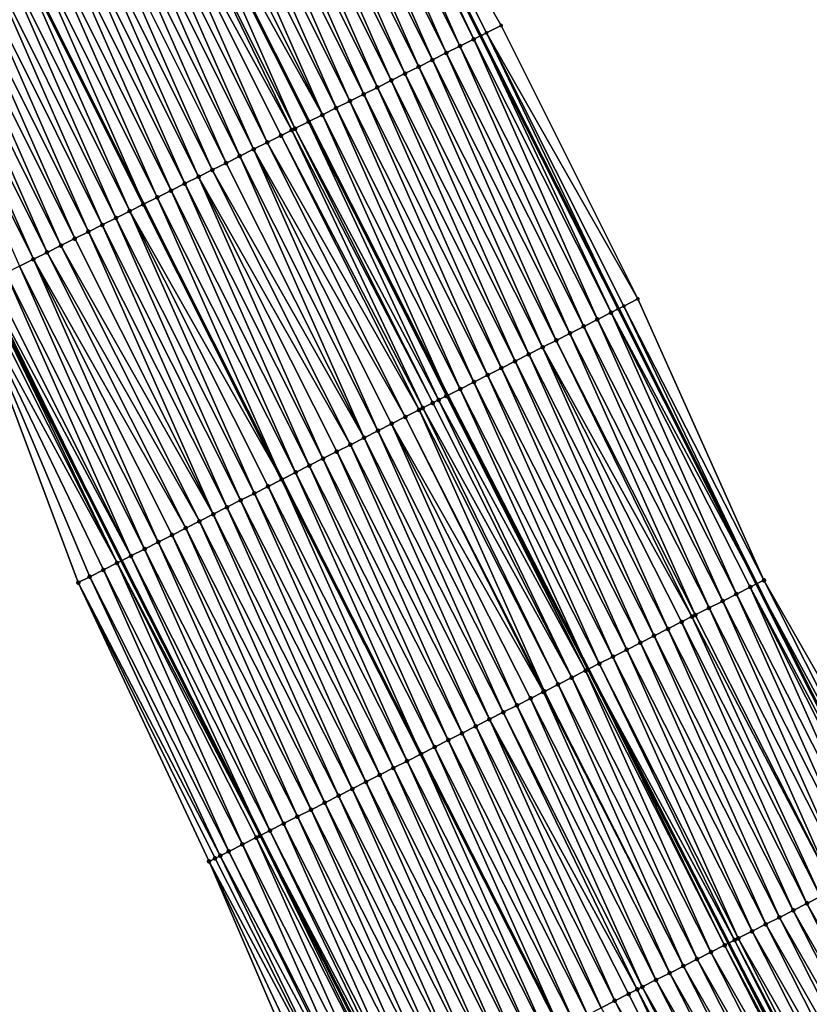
# Model space of a CAD drawing. Header units: feet. Extents: x 2010743 to 2022806, y 818705 to 837694.
# Tile 202 of 256: x 2012104 to 2012156, y 825662 to 825726. Entities that reach past the tile are written whole.
import ezdxf

# ---------------------------------------------------------------- set-up
doc = ezdxf.new("R2010")
doc.units = ezdxf.units.FT
doc.header["$MEASUREMENT"] = 0
for name, color, linetype, lineweight in [('EP_Travel Lane', 172, 'Continuous', 53), ('Road Shots', 141, 'Continuous', 100), ('STRIPING', 60, 'Continuous', 53)]:
    doc.layers.add(name, color=color, linetype=linetype, lineweight=lineweight)
doc.layers.add('I-77-MM17-21_NB-Surface-Border', color=7, linetype='Continuous')
doc.layers.add('I-77-MM17-21_NB-Surface-TIN', color=7, linetype='Continuous')

msp = doc.modelspace()

# ---------------------------------------------------------------- linework, layer by layer
at = {"layer": 'EP_Travel Lane'}
for points in [[(2012098.423, 825795.739, 322.685), (2012107.244, 825778.006, 322.934), (2012116.292, 825760.171, 323.171), (2012125.34, 825742.336, 323.418), (2012134.388, 825724.501, 323.672), (2012143.349, 825706.765, 323.886), (2012152.333, 825688.898, 324.102), (2012161.317, 825671.03, 324.312), (2012170.229, 825653.372, 324.484), (2012179.559, 825635.681, 324.602), (2012188.888, 825617.99, 324.735), (2012198.217, 825600.3, 324.868), (2012207.559, 825582.62, 324.95), (2012217.045, 825565.01, 324.969), (2012226.53, 825547.399, 325.002), (2012236.016, 825529.789, 325.043), (2012245.501, 825512.179, 325.066), (2012254.987, 825494.569, 325.048), (2012264.472, 825476.959, 325.034), (2012273.958, 825459.349, 325.006), (2012283.443, 825441.739, 324.982), (2012292.929, 825424.129, 324.94)], [(2012066.285, 825780.042, 323.996), (2012075.193, 825762.003, 324.193), (2012084.134, 825744.113, 324.357), (2012093.074, 825726.224, 324.541), (2012102.014, 825708.334, 324.683), (2012111.035, 825690.398, 324.866), (2012120.076, 825672.558, 324.993), (2012129.117, 825654.719, 325.099), (2012138.236, 825636.768, 325.226), (2012147.442, 825619.014, 325.321), (2012156.649, 825601.259, 325.367), (2012165.856, 825583.504, 325.429), (2012175.065, 825565.748, 325.494), (2012184.29, 825548.002, 325.563), (2012193.514, 825530.257, 325.608), (2012202.739, 825512.511, 325.627), (2012211.964, 825494.765, 325.644), (2012221.188, 825477.02, 325.642), (2012230.413, 825459.274, 325.644), (2012239.637, 825441.528, 325.619), (2012248.862, 825423.783, 325.6)]]:
    msp.add_polyline3d(points, dxfattribs=at)
at = {"layer": 'I-77-MM17-21_NB-Surface-Border', "color": 3, "linetype": 'Continuous', "lineweight": -3}
for points in [[(2012099.255, 825796.145, 322.634), (2012108.022, 825778.394, 322.886), (2012117.856, 825760.952, 323.074), (2012125.734, 825742.532, 323.387), (2012135.738, 825725.175, 323.587), (2012144.621, 825707.409, 323.833), (2012152.809, 825689.138, 324.083), (2012162.741, 825671.751, 324.25), (2012174.353, 825655.512, 324.278), (2012184.455, 825638.222, 324.369), (2012194.556, 825620.931, 324.428), (2012203.77, 825603.181, 324.556), (2012213.869, 825585.896, 324.582), (2012223.085, 825568.146, 324.634), (2012233.189, 825550.857, 324.629), (2012241.518, 825532.646, 324.724), (2012249.847, 825514.436, 324.823), (2012259.951, 825497.147, 324.812), (2012268.28, 825478.936, 324.864), (2012278.384, 825461.647, 324.814), (2012287.6, 825443.897, 324.804), (2012297.704, 825426.608, 324.725)], [(2012244.153, 825421.338, 325.467), (2012235.02, 825439.131, 325.501), (2012226.054, 825457.011, 325.528), (2012216.409, 825474.538, 325.541), (2012206.769, 825492.068, 325.544), (2012198.031, 825510.066, 325.549), (2012187.927, 825527.355, 325.511), (2012178.711, 825545.105, 325.5), (2012169.494, 825562.855, 325.458), (2012160.279, 825580.609, 325.418), (2012150.51, 825598.072, 325.408), (2012141.403, 825615.879, 325.378), (2012133.033, 825634.068, 325.294), (2012124.656, 825652.459, 325.188), (2012116.744, 825670.871, 325.082), (2012108.231, 825688.977, 324.949), (2012101.137, 825707.896, 324.725), (2012092.475, 825725.925, 324.566), (2012083.419, 825743.757, 324.389), (2012074.071, 825761.443, 324.254), (2012065.296, 825779.559, 324.054)]]:
    msp.add_polyline3d(points, dxfattribs=at)
at = {"layer": 'I-77-MM17-21_NB-Surface-TIN', "color": 128, "linetype": 'Continuous', "lineweight": -3}
for points in [[(2012125.446, 825742.389, 323.415), (2012125.34, 825742.336, 323.418), (2012134.388, 825724.501, 323.672)], [(2012134.409, 825724.511, 323.671), (2012125.734, 825742.532, 323.387), (2012125.446, 825742.389, 323.415)], [(2012134.409, 825724.511, 323.671), (2012125.446, 825742.389, 323.415), (2012134.388, 825724.501, 323.672)], [(2012135.738, 825725.175, 323.587), (2012125.734, 825742.532, 323.387), (2012134.778, 825724.695, 323.649)], [(2012134.778, 825724.695, 323.649), (2012125.734, 825742.532, 323.387), (2012134.409, 825724.511, 323.671)], [(2012132.157, 825723.387, 323.755), (2012124.112, 825741.723, 323.476), (2012123.217, 825741.276, 323.517)], [(2012133.051, 825723.833, 323.722), (2012125.006, 825742.169, 323.429), (2012124.112, 825741.723, 323.476)], [(2012132.157, 825723.387, 323.755), (2012133.051, 825723.833, 323.722), (2012124.112, 825741.723, 323.476)], [(2012133.946, 825724.28, 323.68), (2012125.34, 825742.336, 323.418), (2012125.006, 825742.169, 323.429)], [(2012133.051, 825723.833, 323.722), (2012133.946, 825724.28, 323.68), (2012125.006, 825742.169, 323.429)], [(2012133.946, 825724.28, 323.68), (2012134.388, 825724.501, 323.672), (2012125.34, 825742.336, 323.418)], [(2012131.262, 825722.94, 323.785), (2012123.217, 825741.276, 323.517), (2012122.322, 825740.829, 323.552)], [(2012131.262, 825722.94, 323.785), (2012132.157, 825723.387, 323.755), (2012123.217, 825741.276, 323.517)], [(2012130.367, 825722.493, 323.814), (2012122.322, 825740.829, 323.552), (2012121.428, 825740.383, 323.583)], [(2012130.367, 825722.493, 323.814), (2012131.262, 825722.94, 323.785), (2012122.322, 825740.829, 323.552)], [(2012128.578, 825721.6, 323.874), (2012120.533, 825739.936, 323.613), (2012119.638, 825739.489, 323.643)], [(2012129.473, 825722.046, 323.844), (2012121.428, 825740.383, 323.583), (2012120.533, 825739.936, 323.613)], [(2012128.578, 825721.6, 323.874), (2012129.473, 825722.046, 323.844), (2012120.533, 825739.936, 323.613)], [(2012129.473, 825722.046, 323.844), (2012130.367, 825722.493, 323.814), (2012121.428, 825740.383, 323.583)], [(2012127.683, 825721.153, 323.903), (2012119.638, 825739.489, 323.643), (2012118.744, 825739.042, 323.674)], [(2012127.683, 825721.153, 323.903), (2012128.578, 825721.6, 323.874), (2012119.638, 825739.489, 323.643)], [(2012125.894, 825720.259, 323.955), (2012117.849, 825738.595, 323.704), (2012116.954, 825738.149, 323.736)], [(2012126.789, 825720.706, 323.93), (2012118.744, 825739.042, 323.674), (2012117.849, 825738.595, 323.704)], [(2012125.894, 825720.259, 323.955), (2012126.789, 825720.706, 323.93), (2012117.849, 825738.595, 323.704)], [(2012126.789, 825720.706, 323.93), (2012127.683, 825721.153, 323.903), (2012118.744, 825739.042, 323.674)], [(2012124.999, 825719.813, 323.984), (2012116.954, 825738.149, 323.736), (2012116.06, 825737.702, 323.769)], [(2012124.999, 825719.813, 323.984), (2012125.894, 825720.259, 323.955), (2012116.954, 825738.149, 323.736)], [(2012124.105, 825719.366, 324.016), (2012115.165, 825737.255, 323.804), (2012114.355, 825736.851, 323.834)], [(2012124.105, 825719.366, 324.016), (2012116.06, 825737.702, 323.769), (2012115.165, 825737.255, 323.804)], [(2012124.105, 825719.366, 324.016), (2012124.999, 825719.813, 323.984), (2012116.06, 825737.702, 323.769)], [(2012122.315, 825718.472, 324.078), (2012114.257, 825736.802, 323.837), (2012113.376, 825736.362, 323.867)], [(2012114.27, 825736.809, 323.837), (2012114.257, 825736.802, 323.837), (2012123.229, 825718.928, 324.047)], [(2012123.21, 825718.919, 324.048), (2012123.229, 825718.928, 324.047), (2012114.257, 825736.802, 323.837)], [(2012122.315, 825718.472, 324.078), (2012123.21, 825718.919, 324.048), (2012114.257, 825736.802, 323.837)], [(2012114.27, 825736.809, 323.837), (2012123.229, 825718.928, 324.047), (2012114.355, 825736.851, 323.834)], [(2012124.105, 825719.366, 324.016), (2012114.355, 825736.851, 323.834), (2012123.229, 825718.928, 324.047)], [(2012122.116, 825718.373, 324.084), (2012113.376, 825736.362, 323.867), (2012112.481, 825735.915, 323.897)], [(2012122.116, 825718.373, 324.084), (2012122.315, 825718.472, 324.078), (2012113.376, 825736.362, 323.867)], [(2012119.632, 825717.132, 324.151), (2012111.586, 825735.468, 323.923), (2012110.692, 825735.021, 323.95)], [(2012120.526, 825717.579, 324.126), (2012112.481, 825735.915, 323.897), (2012111.586, 825735.468, 323.923)], [(2012119.632, 825717.132, 324.151), (2012120.526, 825717.579, 324.126), (2012111.586, 825735.468, 323.923)], [(2012120.526, 825717.579, 324.126), (2012121.421, 825718.026, 324.104), (2012112.481, 825735.915, 323.897)], [(2012121.421, 825718.026, 324.104), (2012122.116, 825718.373, 324.084), (2012112.481, 825735.915, 323.897)], [(2012118.737, 825716.685, 324.178), (2012110.692, 825735.021, 323.95), (2012109.797, 825734.575, 323.98)], [(2012118.737, 825716.685, 324.178), (2012119.632, 825717.132, 324.151), (2012110.692, 825735.021, 323.95)], [(2012116.948, 825715.792, 324.23), (2012108.902, 825734.128, 324.012), (2012108.008, 825733.681, 324.041)], [(2012117.842, 825716.238, 324.205), (2012109.797, 825734.575, 323.98), (2012108.902, 825734.128, 324.012)], [(2012116.948, 825715.792, 324.23), (2012117.842, 825716.238, 324.205), (2012108.902, 825734.128, 324.012)], [(2012117.842, 825716.238, 324.205), (2012118.737, 825716.685, 324.178), (2012109.797, 825734.575, 323.98)], [(2012116.053, 825715.345, 324.254), (2012108.008, 825733.681, 324.041), (2012107.113, 825733.234, 324.067)], [(2012116.053, 825715.345, 324.254), (2012116.948, 825715.792, 324.23), (2012108.008, 825733.681, 324.041)], [(2012114.264, 825714.451, 324.311), (2012106.218, 825732.788, 324.096), (2012105.324, 825732.341, 324.13)], [(2012115.158, 825714.898, 324.28), (2012107.113, 825733.234, 324.067), (2012106.218, 825732.788, 324.096)], [(2012114.264, 825714.451, 324.311), (2012115.158, 825714.898, 324.28), (2012106.218, 825732.788, 324.096)], [(2012115.158, 825714.898, 324.28), (2012116.053, 825715.345, 324.254), (2012107.113, 825733.234, 324.067)], [(2012113.369, 825714.004, 324.345), (2012105.324, 825732.341, 324.13), (2012104.429, 825731.894, 324.168)], [(2012113.369, 825714.004, 324.345), (2012114.264, 825714.451, 324.311), (2012105.324, 825732.341, 324.13)], [(2012104.429, 825731.894, 324.168), (2012103.534, 825731.448, 324.203), (2012112.474, 825713.558, 324.377)], [(2012113.369, 825714.004, 324.345), (2012104.429, 825731.894, 324.168), (2012112.474, 825713.558, 324.377)], [(2012110.685, 825712.664, 324.426), (2012102.64, 825731.001, 324.233), (2012101.745, 825730.554, 324.259)], [(2012111.58, 825713.111, 324.402), (2012103.534, 825731.448, 324.203), (2012102.64, 825731.001, 324.233)], [(2012110.685, 825712.664, 324.426), (2012111.58, 825713.111, 324.402), (2012102.64, 825731.001, 324.233)], [(2012111.58, 825713.111, 324.402), (2012112.474, 825713.558, 324.377), (2012103.534, 825731.448, 324.203)], [(2012109.79, 825712.217, 324.451), (2012101.745, 825730.554, 324.259), (2012100.85, 825730.107, 324.286)], [(2012109.79, 825712.217, 324.451), (2012110.685, 825712.664, 324.426), (2012101.745, 825730.554, 324.259)], [(2012108.001, 825711.324, 324.509), (2012099.956, 825729.66, 324.316), (2012099.061, 825729.214, 324.346)], [(2012108.896, 825711.771, 324.479), (2012100.85, 825730.107, 324.286), (2012099.956, 825729.66, 324.316)], [(2012108.001, 825711.324, 324.509), (2012108.896, 825711.771, 324.479), (2012099.956, 825729.66, 324.316)], [(2012108.896, 825711.771, 324.479), (2012109.79, 825712.217, 324.451), (2012100.85, 825730.107, 324.286)], [(2012107.107, 825710.877, 324.532), (2012099.061, 825729.214, 324.346), (2012098.166, 825728.767, 324.373)], [(2012107.107, 825710.877, 324.532), (2012108.001, 825711.324, 324.509), (2012099.061, 825729.214, 324.346)], [(2012105.317, 825709.983, 324.579), (2012097.272, 825728.32, 324.398), (2012096.377, 825727.873, 324.423)], [(2012106.212, 825710.43, 324.555), (2012098.166, 825728.767, 324.373), (2012097.272, 825728.32, 324.398)], [(2012105.317, 825709.983, 324.579), (2012106.212, 825710.43, 324.555), (2012097.272, 825728.32, 324.398)], [(2012106.212, 825710.43, 324.555), (2012107.107, 825710.877, 324.532), (2012098.166, 825728.767, 324.373)], [(2012104.423, 825709.537, 324.606), (2012105.317, 825709.983, 324.579), (2012096.377, 825727.873, 324.423)], [(2012144.621, 825707.409, 323.833), (2012135.738, 825725.175, 323.587), (2012134.778, 825724.695, 323.649)], [(2012142.876, 825706.526, 323.911), (2012134.388, 825724.501, 323.672), (2012133.946, 825724.28, 323.68)], [(2012134.409, 825724.511, 323.671), (2012134.388, 825724.501, 323.672), (2012143.349, 825706.765, 323.886)], [(2012143.339, 825706.76, 323.886), (2012134.388, 825724.501, 323.672), (2012142.876, 825706.526, 323.911)], [(2012143.339, 825706.76, 323.886), (2012143.349, 825706.765, 323.886), (2012134.388, 825724.501, 323.672)], [(2012134.778, 825724.695, 323.649), (2012134.409, 825724.511, 323.671), (2012143.349, 825706.765, 323.886)], [(2012143.695, 825706.94, 323.874), (2012134.778, 825724.695, 323.649), (2012143.349, 825706.765, 323.886)], [(2012144.621, 825707.409, 323.833), (2012134.778, 825724.695, 323.649), (2012143.695, 825706.94, 323.874)], [(2012141.092, 825705.622, 323.985), (2012133.051, 825723.833, 323.722), (2012132.157, 825723.387, 323.755)], [(2012141.984, 825706.074, 323.952), (2012133.946, 825724.28, 323.68), (2012133.051, 825723.833, 323.722)], [(2012141.092, 825705.622, 323.985), (2012141.984, 825706.074, 323.952), (2012133.051, 825723.833, 323.722)], [(2012141.984, 825706.074, 323.952), (2012142.876, 825706.526, 323.911), (2012133.946, 825724.28, 323.68)], [(2012140.2, 825705.17, 324.012), (2012132.157, 825723.387, 323.755), (2012131.262, 825722.94, 323.785)], [(2012140.2, 825705.17, 324.012), (2012141.092, 825705.622, 323.985), (2012132.157, 825723.387, 323.755)], [(2012139.308, 825704.718, 324.039), (2012131.262, 825722.94, 323.785), (2012130.367, 825722.493, 323.814)], [(2012139.308, 825704.718, 324.039), (2012140.2, 825705.17, 324.012), (2012131.262, 825722.94, 323.785)], [(2012137.523, 825703.815, 324.088), (2012129.473, 825722.046, 323.844), (2012128.578, 825721.6, 323.874)], [(2012138.416, 825704.267, 324.064), (2012130.367, 825722.493, 323.814), (2012129.473, 825722.046, 323.844)], [(2012137.523, 825703.815, 324.088), (2012138.416, 825704.267, 324.064), (2012129.473, 825722.046, 323.844)], [(2012138.416, 825704.267, 324.064), (2012139.308, 825704.718, 324.039), (2012130.367, 825722.493, 323.814)], [(2012136.631, 825703.363, 324.111), (2012128.578, 825721.6, 323.874), (2012127.683, 825721.153, 323.903)], [(2012136.631, 825703.363, 324.111), (2012137.523, 825703.815, 324.088), (2012128.578, 825721.6, 323.874)], [(2012134.847, 825702.459, 324.166), (2012126.789, 825720.706, 323.93), (2012125.894, 825720.259, 323.955)], [(2012135.739, 825702.911, 324.137), (2012127.683, 825721.153, 323.903), (2012126.789, 825720.706, 323.93)], [(2012134.847, 825702.459, 324.166), (2012135.739, 825702.911, 324.137), (2012126.789, 825720.706, 323.93)], [(2012135.739, 825702.911, 324.137), (2012136.631, 825703.363, 324.111), (2012127.683, 825721.153, 323.903)], [(2012133.955, 825702.007, 324.196), (2012125.894, 825720.259, 323.955), (2012124.999, 825719.813, 323.984)], [(2012133.955, 825702.007, 324.196), (2012134.847, 825702.459, 324.166), (2012125.894, 825720.259, 323.955)], [(2012124.105, 825719.366, 324.016), (2012123.229, 825718.928, 324.047), (2012132.247, 825701.142, 324.257)], [(2012133.063, 825701.555, 324.228), (2012124.999, 825719.813, 323.984), (2012124.105, 825719.366, 324.016)], [(2012133.063, 825701.555, 324.228), (2012124.105, 825719.366, 324.016), (2012132.247, 825701.142, 324.257)], [(2012133.063, 825701.555, 324.228), (2012133.955, 825702.007, 324.196), (2012124.999, 825719.813, 323.984)], [(2012131.656, 825700.843, 324.276), (2012123.21, 825718.919, 324.048), (2012122.315, 825718.472, 324.078)], [(2012132.171, 825701.104, 324.259), (2012123.229, 825718.928, 324.047), (2012123.21, 825718.919, 324.048)], [(2012131.656, 825700.843, 324.276), (2012132.171, 825701.104, 324.259), (2012123.21, 825718.919, 324.048)], [(2012132.171, 825701.104, 324.259), (2012132.247, 825701.142, 324.257), (2012123.229, 825718.928, 324.047)], [(2012130.631, 825700.324, 324.301), (2012122.116, 825718.373, 324.084), (2012121.421, 825718.026, 324.104)], [(2012131.279, 825700.652, 324.286), (2012122.315, 825718.472, 324.078), (2012122.116, 825718.373, 324.084)], [(2012130.631, 825700.324, 324.301), (2012131.279, 825700.652, 324.286), (2012122.116, 825718.373, 324.084)], [(2012131.279, 825700.652, 324.286), (2012131.656, 825700.843, 324.276), (2012122.315, 825718.472, 324.078)], [(2012129.495, 825699.748, 324.324), (2012120.526, 825717.579, 324.126), (2012119.632, 825717.132, 324.151)], [(2012130.387, 825700.2, 324.306), (2012121.421, 825718.026, 324.104), (2012120.526, 825717.579, 324.126)], [(2012129.495, 825699.748, 324.324), (2012130.387, 825700.2, 324.306), (2012120.526, 825717.579, 324.126)], [(2012130.387, 825700.2, 324.306), (2012130.631, 825700.324, 324.301), (2012121.421, 825718.026, 324.104)], [(2012127.71, 825698.844, 324.372), (2012119.632, 825717.132, 324.151), (2012118.737, 825716.685, 324.178)], [(2012128.603, 825699.296, 324.347), (2012129.495, 825699.748, 324.324), (2012119.632, 825717.132, 324.151)], [(2012127.71, 825698.844, 324.372), (2012128.603, 825699.296, 324.347), (2012119.632, 825717.132, 324.151)], [(2012126.818, 825698.392, 324.395), (2012117.842, 825716.238, 324.205), (2012116.948, 825715.792, 324.23)], [(2012126.818, 825698.392, 324.395), (2012118.737, 825716.685, 324.178), (2012117.842, 825716.238, 324.205)], [(2012126.818, 825698.392, 324.395), (2012127.71, 825698.844, 324.372), (2012118.737, 825716.685, 324.178)], [(2012125.926, 825697.94, 324.415), (2012116.948, 825715.792, 324.23), (2012116.053, 825715.345, 324.254)], [(2012125.926, 825697.94, 324.415), (2012126.818, 825698.392, 324.395), (2012116.948, 825715.792, 324.23)], [(2012123.25, 825696.585, 324.49), (2012115.158, 825714.898, 324.28), (2012114.264, 825714.451, 324.311)], [(2012124.142, 825697.037, 324.461), (2012116.053, 825715.345, 324.254), (2012115.158, 825714.898, 324.28)], [(2012123.25, 825696.585, 324.49), (2012124.142, 825697.037, 324.461), (2012115.158, 825714.898, 324.28)], [(2012125.034, 825697.488, 324.436), (2012125.926, 825697.94, 324.415), (2012116.053, 825715.345, 324.254)], [(2012124.142, 825697.037, 324.461), (2012125.034, 825697.488, 324.436), (2012116.053, 825715.345, 324.254)], [(2012122.358, 825696.133, 324.522), (2012114.264, 825714.451, 324.311), (2012113.369, 825714.004, 324.345)], [(2012122.358, 825696.133, 324.522), (2012123.25, 825696.585, 324.49), (2012114.264, 825714.451, 324.311)], [(2012113.369, 825714.004, 324.345), (2012112.474, 825713.558, 324.377), (2012121.466, 825695.681, 324.552)], [(2012122.358, 825696.133, 324.522), (2012113.369, 825714.004, 324.345), (2012121.466, 825695.681, 324.552)], [(2012119.682, 825694.777, 324.601), (2012111.58, 825713.111, 324.402), (2012110.685, 825712.664, 324.426)], [(2012111.58, 825713.111, 324.402), (2012121.466, 825695.681, 324.552), (2012112.474, 825713.558, 324.377)], [(2012120.574, 825695.229, 324.576), (2012121.466, 825695.681, 324.552), (2012111.58, 825713.111, 324.402)], [(2012119.682, 825694.777, 324.601), (2012120.574, 825695.229, 324.576), (2012111.58, 825713.111, 324.402)], [(2012118.79, 825694.326, 324.627), (2012110.685, 825712.664, 324.426), (2012109.79, 825712.217, 324.451)], [(2012118.79, 825694.326, 324.627), (2012119.682, 825694.777, 324.601), (2012110.685, 825712.664, 324.426)], [(2012117.005, 825693.422, 324.674), (2012108.896, 825711.771, 324.479), (2012108.001, 825711.324, 324.509)], [(2012117.898, 825693.874, 324.65), (2012109.79, 825712.217, 324.451), (2012108.896, 825711.771, 324.479)], [(2012117.005, 825693.422, 324.674), (2012117.898, 825693.874, 324.65), (2012108.896, 825711.771, 324.479)], [(2012117.898, 825693.874, 324.65), (2012118.79, 825694.326, 324.627), (2012109.79, 825712.217, 324.451)], [(2012117.005, 825693.422, 324.674), (2012108.001, 825711.324, 324.509), (2012107.107, 825710.877, 324.532)], [(2012115.221, 825692.518, 324.721), (2012106.212, 825710.43, 324.555), (2012105.317, 825709.983, 324.579)], [(2012116.113, 825692.97, 324.7), (2012107.107, 825710.877, 324.532), (2012106.212, 825710.43, 324.555)], [(2012115.221, 825692.518, 324.721), (2012116.113, 825692.97, 324.7), (2012106.212, 825710.43, 324.555)], [(2012116.113, 825692.97, 324.7), (2012117.005, 825693.422, 324.674), (2012107.107, 825710.877, 324.532)], [(2012113.437, 825691.614, 324.777), (2012105.317, 825709.983, 324.579), (2012104.423, 825709.537, 324.606)], [(2012114.329, 825692.066, 324.745), (2012115.221, 825692.518, 324.721), (2012105.317, 825709.983, 324.579)], [(2012113.437, 825691.614, 324.777), (2012114.329, 825692.066, 324.745), (2012105.317, 825709.983, 324.579)], [(2012112.545, 825691.163, 324.81), (2012104.423, 825709.537, 324.606), (2012103.528, 825709.09, 324.63)], [(2012112.545, 825691.163, 324.81), (2012113.437, 825691.614, 324.777), (2012104.423, 825709.537, 324.606)], [(2012111.653, 825690.711, 324.844), (2012102.633, 825708.643, 324.657), (2012102.17, 825708.412, 324.676)], [(2012111.653, 825690.711, 324.844), (2012103.528, 825709.09, 324.63), (2012102.633, 825708.643, 324.657)], [(2012111.653, 825690.711, 324.844), (2012112.545, 825691.163, 324.81), (2012103.528, 825709.09, 324.63)], [(2012110.761, 825690.259, 324.876), (2012101.739, 825708.196, 324.696), (2012101.137, 825707.896, 324.725)], [(2012109.869, 825689.807, 324.904), (2012110.761, 825690.259, 324.876), (2012101.137, 825707.896, 324.725)], [(2012109.869, 825689.807, 324.904), (2012101.137, 825707.896, 324.725), (2012108.977, 825689.355, 324.929)], [(2012108.977, 825689.355, 324.929), (2012101.137, 825707.896, 324.725), (2012108.231, 825688.977, 324.949)], [(2012110.761, 825690.259, 324.876), (2012102.014, 825708.334, 324.683), (2012101.739, 825708.196, 324.696)], [(2012102.17, 825708.412, 324.676), (2012102.014, 825708.334, 324.683), (2012111.035, 825690.398, 324.866)], [(2012110.761, 825690.259, 324.876), (2012111.035, 825690.398, 324.866), (2012102.014, 825708.334, 324.683)], [(2012111.653, 825690.711, 324.844), (2012102.17, 825708.412, 324.676), (2012111.035, 825690.398, 324.866)], [(2012144.621, 825707.409, 323.833), (2012143.695, 825706.94, 323.874), (2012152.809, 825689.138, 324.083)], [(2012143.339, 825706.76, 323.886), (2012142.876, 825706.526, 323.911), (2012152.333, 825688.898, 324.102)], [(2012143.339, 825706.76, 323.886), (2012152.333, 825688.898, 324.102), (2012143.349, 825706.765, 323.886)], [(2012143.695, 825706.94, 323.874), (2012143.349, 825706.765, 323.886), (2012152.333, 825688.898, 324.102)], [(2012143.695, 825706.94, 323.874), (2012152.333, 825688.898, 324.102), (2012152.809, 825689.138, 324.083)], [(2012141.092, 825705.622, 323.985), (2012150.132, 825687.783, 324.185), (2012141.984, 825706.074, 323.952)], [(2012141.984, 825706.074, 323.952), (2012151.024, 825688.235, 324.153), (2012142.876, 825706.526, 323.911)], [(2012141.984, 825706.074, 323.952), (2012150.132, 825687.783, 324.185), (2012151.024, 825688.235, 324.153)], [(2012142.876, 825706.526, 323.911), (2012151.916, 825688.687, 324.119), (2012152.333, 825688.898, 324.102)], [(2012142.876, 825706.526, 323.911), (2012151.024, 825688.235, 324.153), (2012151.916, 825688.687, 324.119)], [(2012140.2, 825705.17, 324.012), (2012149.24, 825687.331, 324.215), (2012141.092, 825705.622, 323.985)], [(2012141.092, 825705.622, 323.985), (2012149.24, 825687.331, 324.215), (2012150.132, 825687.783, 324.185)], [(2012138.416, 825704.267, 324.064), (2012148.128, 825686.768, 324.249), (2012139.308, 825704.718, 324.039)], [(2012139.308, 825704.718, 324.039), (2012148.348, 825686.879, 324.243), (2012140.2, 825705.17, 324.012)], [(2012139.308, 825704.718, 324.039), (2012148.128, 825686.768, 324.249), (2012148.348, 825686.879, 324.243)], [(2012140.2, 825705.17, 324.012), (2012148.348, 825686.879, 324.243), (2012149.24, 825687.331, 324.215)], [(2012137.523, 825703.815, 324.088), (2012146.564, 825685.976, 324.288), (2012138.416, 825704.267, 324.064)], [(2012138.416, 825704.267, 324.064), (2012147.456, 825686.427, 324.267), (2012148.128, 825686.768, 324.249)], [(2012138.416, 825704.267, 324.064), (2012146.564, 825685.976, 324.288), (2012147.456, 825686.427, 324.267)], [(2012135.739, 825702.911, 324.137), (2012144.78, 825685.072, 324.334), (2012136.631, 825703.363, 324.111)], [(2012136.631, 825703.363, 324.111), (2012145.672, 825685.524, 324.31), (2012137.523, 825703.815, 324.088)], [(2012136.631, 825703.363, 324.111), (2012144.78, 825685.072, 324.334), (2012145.672, 825685.524, 324.31)], [(2012137.523, 825703.815, 324.088), (2012145.672, 825685.524, 324.31), (2012146.564, 825685.976, 324.288)], [(2012134.847, 825702.459, 324.166), (2012143.888, 825684.62, 324.359), (2012135.739, 825702.911, 324.137)], [(2012135.739, 825702.911, 324.137), (2012143.888, 825684.62, 324.359), (2012144.78, 825685.072, 324.334)], [(2012133.955, 825702.007, 324.196), (2012142.995, 825684.168, 324.386), (2012134.847, 825702.459, 324.166)], [(2012134.847, 825702.459, 324.166), (2012142.995, 825684.168, 324.386), (2012143.888, 825684.62, 324.359)], [(2012133.063, 825701.555, 324.228), (2012132.247, 825701.142, 324.257), (2012141.375, 825683.347, 324.435)], [(2012133.063, 825701.555, 324.228), (2012142.103, 825683.716, 324.413), (2012133.955, 825702.007, 324.196)], [(2012133.063, 825701.555, 324.228), (2012141.375, 825683.347, 324.435), (2012142.103, 825683.716, 324.413)], [(2012133.955, 825702.007, 324.196), (2012142.103, 825683.716, 324.413), (2012142.995, 825684.168, 324.386)], [(2012131.279, 825700.652, 324.286), (2012140.319, 825682.812, 324.466), (2012131.656, 825700.843, 324.276)], [(2012131.656, 825700.843, 324.276), (2012141.211, 825683.264, 324.44), (2012132.171, 825701.104, 324.259)], [(2012131.656, 825700.843, 324.276), (2012140.319, 825682.812, 324.466), (2012141.211, 825683.264, 324.44)], [(2012132.171, 825701.104, 324.259), (2012141.211, 825683.264, 324.44), (2012132.247, 825701.142, 324.257)], [(2012141.211, 825683.264, 324.44), (2012141.375, 825683.347, 324.435), (2012132.247, 825701.142, 324.257)], [(2012129.495, 825699.748, 324.324), (2012138.535, 825681.909, 324.507), (2012130.387, 825700.2, 324.306)], [(2012130.387, 825700.2, 324.306), (2012139.427, 825682.361, 324.488), (2012130.631, 825700.324, 324.301)], [(2012130.387, 825700.2, 324.306), (2012138.535, 825681.909, 324.507), (2012139.427, 825682.361, 324.488)], [(2012130.631, 825700.324, 324.301), (2012140.319, 825682.812, 324.466), (2012131.279, 825700.652, 324.286)], [(2012130.631, 825700.324, 324.301), (2012139.427, 825682.361, 324.488), (2012140.319, 825682.812, 324.466)], [(2012128.603, 825699.296, 324.347), (2012138.473, 825681.877, 324.509), (2012129.495, 825699.748, 324.324)], [(2012129.495, 825699.748, 324.324), (2012138.473, 825681.877, 324.509), (2012138.535, 825681.909, 324.507)], [(2012127.71, 825698.844, 324.372), (2012136.751, 825681.005, 324.548), (2012128.603, 825699.296, 324.347)], [(2012128.603, 825699.296, 324.347), (2012137.643, 825681.457, 324.527), (2012138.473, 825681.877, 324.509)], [(2012128.603, 825699.296, 324.347), (2012136.751, 825681.005, 324.548), (2012137.643, 825681.457, 324.527)], [(2012125.926, 825697.94, 324.415), (2012134.967, 825680.101, 324.586), (2012126.818, 825698.392, 324.395)], [(2012126.818, 825698.392, 324.395), (2012135.859, 825680.553, 324.567), (2012127.71, 825698.844, 324.372)], [(2012126.818, 825698.392, 324.395), (2012134.967, 825680.101, 324.586), (2012135.859, 825680.553, 324.567)], [(2012127.71, 825698.844, 324.372), (2012135.859, 825680.553, 324.567), (2012136.751, 825681.005, 324.548)], [(2012125.034, 825697.488, 324.436), (2012134.075, 825679.649, 324.607), (2012125.926, 825697.94, 324.415)], [(2012125.926, 825697.94, 324.415), (2012134.075, 825679.649, 324.607), (2012134.967, 825680.101, 324.586)], [(2012123.25, 825696.585, 324.49), (2012132.291, 825678.745, 324.658), (2012124.142, 825697.037, 324.461)], [(2012124.142, 825697.037, 324.461), (2012133.183, 825679.197, 324.631), (2012125.034, 825697.488, 324.436)], [(2012124.142, 825697.037, 324.461), (2012132.291, 825678.745, 324.658), (2012133.183, 825679.197, 324.631)], [(2012125.034, 825697.488, 324.436), (2012133.183, 825679.197, 324.631), (2012134.075, 825679.649, 324.607)], [(2012122.358, 825696.133, 324.522), (2012131.398, 825678.294, 324.685), (2012123.25, 825696.585, 324.49)], [(2012123.25, 825696.585, 324.49), (2012131.398, 825678.294, 324.685), (2012132.291, 825678.745, 324.658)], [(2012120.574, 825695.229, 324.576), (2012129.614, 825677.39, 324.739), (2012121.466, 825695.681, 324.552)], [(2012122.358, 825696.133, 324.522), (2012121.466, 825695.681, 324.552), (2012130.506, 825677.842, 324.713)], [(2012129.614, 825677.39, 324.739), (2012130.506, 825677.842, 324.713), (2012121.466, 825695.681, 324.552)], [(2012122.358, 825696.133, 324.522), (2012130.506, 825677.842, 324.713), (2012131.398, 825678.294, 324.685)], [(2012119.682, 825694.777, 324.601), (2012128.722, 825676.938, 324.766), (2012120.574, 825695.229, 324.576)], [(2012120.574, 825695.229, 324.576), (2012128.722, 825676.938, 324.766), (2012129.614, 825677.39, 324.739)], [(2012118.79, 825694.326, 324.627), (2012127.83, 825676.486, 324.791), (2012119.682, 825694.777, 324.601)], [(2012119.682, 825694.777, 324.601), (2012127.83, 825676.486, 324.791), (2012128.722, 825676.938, 324.766)], [(2012117.005, 825693.422, 324.674), (2012126.046, 825675.582, 324.838), (2012117.898, 825693.874, 324.65)], [(2012117.898, 825693.874, 324.65), (2012126.938, 825676.034, 324.815), (2012118.79, 825694.326, 324.627)], [(2012117.898, 825693.874, 324.65), (2012126.046, 825675.582, 324.838), (2012126.938, 825676.034, 324.815)], [(2012118.79, 825694.326, 324.627), (2012126.938, 825676.034, 324.815), (2012127.83, 825676.486, 324.791)], [(2012116.113, 825692.97, 324.7), (2012125.154, 825675.131, 324.858), (2012117.005, 825693.422, 324.674)], [(2012117.005, 825693.422, 324.674), (2012125.154, 825675.131, 324.858), (2012126.046, 825675.582, 324.838)], [(2012114.329, 825692.066, 324.745), (2012123.37, 825674.227, 324.897), (2012115.221, 825692.518, 324.721)], [(2012115.221, 825692.518, 324.721), (2012124.262, 825674.679, 324.877), (2012116.113, 825692.97, 324.7)], [(2012115.221, 825692.518, 324.721), (2012123.37, 825674.227, 324.897), (2012124.262, 825674.679, 324.877)], [(2012116.113, 825692.97, 324.7), (2012124.262, 825674.679, 324.877), (2012125.154, 825675.131, 324.858)], [(2012113.437, 825691.614, 324.777), (2012122.478, 825673.775, 324.919), (2012114.329, 825692.066, 324.745)], [(2012114.329, 825692.066, 324.745), (2012122.478, 825673.775, 324.919), (2012123.37, 825674.227, 324.897)], [(2012112.545, 825691.163, 324.81), (2012121.586, 825673.323, 324.944), (2012113.437, 825691.614, 324.777)], [(2012113.437, 825691.614, 324.777), (2012121.586, 825673.323, 324.944), (2012122.478, 825673.775, 324.919)], [(2012111.653, 825690.711, 324.844), (2012111.035, 825690.398, 324.866), (2012120.076, 825672.558, 324.993)], [(2012111.653, 825690.711, 324.844), (2012120.693, 825672.871, 324.973), (2012112.545, 825691.163, 324.81)], [(2012111.653, 825690.711, 324.844), (2012120.076, 825672.558, 324.993), (2012120.693, 825672.871, 324.973)], [(2012112.545, 825691.163, 324.81), (2012120.693, 825672.871, 324.973), (2012121.586, 825673.323, 324.944)], [(2012109.869, 825689.807, 324.904), (2012118.909, 825671.967, 325.031), (2012110.761, 825690.259, 324.876)], [(2012110.761, 825690.259, 324.876), (2012120.057, 825672.549, 324.994), (2012111.035, 825690.398, 324.866)], [(2012110.761, 825690.259, 324.876), (2012119.801, 825672.419, 325.003), (2012120.057, 825672.549, 324.994)], [(2012110.761, 825690.259, 324.876), (2012118.909, 825671.967, 325.031), (2012119.801, 825672.419, 325.003)], [(2012120.057, 825672.549, 324.994), (2012120.076, 825672.558, 324.993), (2012111.035, 825690.398, 324.866)], [(2012108.977, 825689.355, 324.929), (2012108.231, 825688.977, 324.949), (2012117.462, 825671.235, 325.068)], [(2012109.869, 825689.807, 324.904), (2012108.977, 825689.355, 324.929), (2012118.017, 825671.516, 325.055)], [(2012108.977, 825689.355, 324.929), (2012117.462, 825671.235, 325.068), (2012118.017, 825671.516, 325.055)], [(2012109.869, 825689.807, 324.904), (2012118.017, 825671.516, 325.055), (2012118.909, 825671.967, 325.031)], [(2012108.231, 825688.977, 324.949), (2012117.125, 825671.064, 325.075), (2012117.462, 825671.235, 325.068)], [(2012108.231, 825688.977, 324.949), (2012116.744, 825670.871, 325.082), (2012117.125, 825671.064, 325.075)], [(2012160.065, 825670.396, 324.357), (2012151.916, 825688.687, 324.119), (2012151.024, 825688.235, 324.153)], [(2012151.916, 825688.687, 324.119), (2012161.317, 825671.03, 324.312), (2012152.333, 825688.898, 324.102)], [(2012160.957, 825670.848, 324.326), (2012161.317, 825671.03, 324.312), (2012151.916, 825688.687, 324.119)], [(2012160.065, 825670.396, 324.357), (2012160.957, 825670.848, 324.326), (2012151.916, 825688.687, 324.119)], [(2012161.849, 825671.299, 324.29), (2012152.809, 825689.138, 324.083), (2012152.333, 825688.898, 324.102)], [(2012161.849, 825671.299, 324.29), (2012152.333, 825688.898, 324.102), (2012161.317, 825671.03, 324.312)], [(2012161.849, 825671.299, 324.29), (2012162.741, 825671.751, 324.25), (2012152.809, 825689.138, 324.083)], [(2012159.173, 825669.944, 324.385), (2012151.024, 825688.235, 324.153), (2012150.132, 825687.783, 324.185)], [(2012159.173, 825669.944, 324.385), (2012160.065, 825670.396, 324.357), (2012151.024, 825688.235, 324.153)], [(2012158.28, 825669.492, 324.408), (2012150.132, 825687.783, 324.185), (2012149.24, 825687.331, 324.215)], [(2012158.28, 825669.492, 324.408), (2012159.173, 825669.944, 324.385), (2012150.132, 825687.783, 324.185)], [(2012156.496, 825668.588, 324.446), (2012148.128, 825686.768, 324.249), (2012147.456, 825686.427, 324.267)], [(2012157.388, 825669.04, 324.426), (2012148.348, 825686.879, 324.243), (2012148.128, 825686.768, 324.249)], [(2012156.496, 825668.588, 324.446), (2012157.388, 825669.04, 324.426), (2012148.128, 825686.768, 324.249)], [(2012157.388, 825669.04, 324.426), (2012149.24, 825687.331, 324.215), (2012148.348, 825686.879, 324.243)], [(2012157.388, 825669.04, 324.426), (2012158.28, 825669.492, 324.408), (2012149.24, 825687.331, 324.215)], [(2012155.604, 825668.136, 324.469), (2012147.456, 825686.427, 324.267), (2012146.564, 825685.976, 324.288)], [(2012155.604, 825668.136, 324.469), (2012156.496, 825668.588, 324.446), (2012147.456, 825686.427, 324.267)], [(2012153.82, 825667.233, 324.519), (2012145.672, 825685.524, 324.31), (2012144.78, 825685.072, 324.334)], [(2012154.712, 825667.684, 324.494), (2012146.564, 825685.976, 324.288), (2012145.672, 825685.524, 324.31)], [(2012153.82, 825667.233, 324.519), (2012154.712, 825667.684, 324.494), (2012145.672, 825685.524, 324.31)], [(2012154.712, 825667.684, 324.494), (2012155.604, 825668.136, 324.469), (2012146.564, 825685.976, 324.288)], [(2012152.928, 825666.781, 324.544), (2012144.78, 825685.072, 324.334), (2012143.888, 825684.62, 324.359)], [(2012152.928, 825666.781, 324.544), (2012153.82, 825667.233, 324.519), (2012144.78, 825685.072, 324.334)], [(2012151.144, 825665.877, 324.595), (2012142.995, 825684.168, 324.386), (2012142.103, 825683.716, 324.413)], [(2012152.036, 825666.329, 324.57), (2012143.888, 825684.62, 324.359), (2012142.995, 825684.168, 324.386)], [(2012151.144, 825665.877, 324.595), (2012152.036, 825666.329, 324.57), (2012142.995, 825684.168, 324.386)], [(2012152.036, 825666.329, 324.57), (2012152.928, 825666.781, 324.544), (2012143.888, 825684.62, 324.359)], [(2012150.904, 825665.756, 324.602), (2012142.103, 825683.716, 324.413), (2012141.375, 825683.347, 324.435)], [(2012150.904, 825665.756, 324.602), (2012151.144, 825665.877, 324.595), (2012142.103, 825683.716, 324.413)], [(2012149.36, 825664.973, 324.636), (2012141.211, 825683.264, 324.44), (2012140.319, 825682.812, 324.466)], [(2012150.252, 825665.425, 324.617), (2012141.375, 825683.347, 324.435), (2012141.211, 825683.264, 324.44)], [(2012149.36, 825664.973, 324.636), (2012150.252, 825665.425, 324.617), (2012141.211, 825683.264, 324.44)], [(2012150.904, 825665.756, 324.602), (2012141.375, 825683.347, 324.435), (2012150.504, 825665.553, 324.611)], [(2012150.252, 825665.425, 324.617), (2012150.504, 825665.553, 324.611), (2012141.375, 825683.347, 324.435)], [(2012147.576, 825664.069, 324.677), (2012139.427, 825682.361, 324.488), (2012138.535, 825681.909, 324.507)], [(2012148.468, 825664.521, 324.657), (2012140.319, 825682.812, 324.466), (2012139.427, 825682.361, 324.488)], [(2012147.576, 825664.069, 324.677), (2012148.468, 825664.521, 324.657), (2012139.427, 825682.361, 324.488)], [(2012148.468, 825664.521, 324.657), (2012149.36, 825664.973, 324.636), (2012140.319, 825682.812, 324.466)], [(2012146.683, 825663.617, 324.696), (2012138.473, 825681.877, 324.509), (2012137.643, 825681.457, 324.527)], [(2012147.576, 825664.069, 324.677), (2012138.535, 825681.909, 324.507), (2012138.473, 825681.877, 324.509)], [(2012146.683, 825663.617, 324.696), (2012147.576, 825664.069, 324.677), (2012138.473, 825681.877, 324.509)], [(2012144.899, 825662.714, 324.735), (2012136.751, 825681.005, 324.548), (2012135.859, 825680.553, 324.567)], [(2012145.791, 825663.166, 324.716), (2012137.643, 825681.457, 324.527), (2012136.751, 825681.005, 324.548)], [(2012144.899, 825662.714, 324.735), (2012145.791, 825663.166, 324.716), (2012136.751, 825681.005, 324.548)], [(2012145.791, 825663.166, 324.716), (2012146.683, 825663.617, 324.696), (2012137.643, 825681.457, 324.527)], [(2012144.579, 825662.552, 324.741), (2012135.859, 825680.553, 324.567), (2012134.967, 825680.101, 324.586)], [(2012144.579, 825662.552, 324.741), (2012144.899, 825662.714, 324.735), (2012135.859, 825680.553, 324.567)], [(2012143.115, 825661.81, 324.762), (2012134.967, 825680.101, 324.586), (2012134.075, 825679.649, 324.607)], [(2012143.115, 825661.81, 324.762), (2012144.007, 825662.262, 324.748), (2012134.967, 825680.101, 324.586)], [(2012144.007, 825662.262, 324.748), (2012144.579, 825662.552, 324.741), (2012134.967, 825680.101, 324.586)], [(2012141.331, 825660.906, 324.813), (2012133.183, 825679.197, 324.631), (2012132.291, 825678.745, 324.658)], [(2012142.223, 825661.358, 324.786), (2012134.075, 825679.649, 324.607), (2012133.183, 825679.197, 324.631)], [(2012141.331, 825660.906, 324.813), (2012142.223, 825661.358, 324.786), (2012133.183, 825679.197, 324.631)], [(2012142.223, 825661.358, 324.786), (2012143.115, 825661.81, 324.762), (2012134.075, 825679.649, 324.607)], [(2012140.439, 825660.454, 324.837), (2012132.291, 825678.745, 324.658), (2012131.398, 825678.294, 324.685)], [(2012140.439, 825660.454, 324.837), (2012141.331, 825660.906, 324.813), (2012132.291, 825678.745, 324.658)], [(2012138.655, 825659.55, 324.879), (2012130.506, 825677.842, 324.713), (2012129.614, 825677.39, 324.739)], [(2012131.398, 825678.294, 324.685), (2012130.506, 825677.842, 324.713), (2012139.547, 825660.002, 324.859)], [(2012138.655, 825659.55, 324.879), (2012139.547, 825660.002, 324.859), (2012130.506, 825677.842, 324.713)], [(2012140.439, 825660.454, 324.837), (2012131.398, 825678.294, 324.685), (2012139.547, 825660.002, 324.859)], [(2012137.763, 825659.098, 324.897), (2012129.614, 825677.39, 324.739), (2012128.722, 825676.938, 324.766)], [(2012137.763, 825659.098, 324.897), (2012138.655, 825659.55, 324.879), (2012129.614, 825677.39, 324.739)], [(2012135.979, 825658.195, 324.93), (2012127.83, 825676.486, 324.791), (2012126.938, 825676.034, 324.815)], [(2012136.871, 825658.647, 324.913), (2012128.722, 825676.938, 324.766), (2012127.83, 825676.486, 324.791)], [(2012135.979, 825658.195, 324.93), (2012136.871, 825658.647, 324.913), (2012127.83, 825676.486, 324.791)], [(2012136.871, 825658.647, 324.913), (2012137.763, 825659.098, 324.897), (2012128.722, 825676.938, 324.766)], [(2012135.087, 825657.743, 324.952), (2012126.938, 825676.034, 324.815), (2012126.046, 825675.582, 324.838)], [(2012135.087, 825657.743, 324.952), (2012135.979, 825658.195, 324.93), (2012126.938, 825676.034, 324.815)], [(2012134.195, 825657.291, 324.972), (2012126.046, 825675.582, 324.838), (2012125.154, 825675.131, 324.858)], [(2012134.195, 825657.291, 324.972), (2012135.087, 825657.743, 324.952), (2012126.046, 825675.582, 324.838)], [(2012132.41, 825656.387, 325.011), (2012124.262, 825674.679, 324.877), (2012123.37, 825674.227, 324.897)], [(2012133.302, 825656.839, 324.99), (2012125.154, 825675.131, 324.858), (2012124.262, 825674.679, 324.877)], [(2012132.41, 825656.387, 325.011), (2012133.302, 825656.839, 324.99), (2012124.262, 825674.679, 324.877)], [(2012133.302, 825656.839, 324.99), (2012134.195, 825657.291, 324.972), (2012125.154, 825675.131, 324.858)], [(2012131.518, 825655.935, 325.033), (2012123.37, 825674.227, 324.897), (2012122.478, 825673.775, 324.919)], [(2012131.518, 825655.935, 325.033), (2012132.41, 825656.387, 325.011), (2012123.37, 825674.227, 324.897)], [(2012129.734, 825655.031, 325.079), (2012121.586, 825673.323, 324.944), (2012120.693, 825672.871, 324.973)], [(2012130.626, 825655.483, 325.055), (2012122.478, 825673.775, 324.919), (2012121.586, 825673.323, 324.944)], [(2012129.734, 825655.031, 325.079), (2012130.626, 825655.483, 325.055), (2012121.586, 825673.323, 324.944)], [(2012130.626, 825655.483, 325.055), (2012131.518, 825655.935, 325.033), (2012122.478, 825673.775, 324.919)], [(2012129.418, 825654.871, 325.089), (2012120.693, 825672.871, 324.973), (2012120.076, 825672.558, 324.993)], [(2012129.418, 825654.871, 325.089), (2012129.734, 825655.031, 325.079), (2012120.693, 825672.871, 324.973)], [(2012127.95, 825654.128, 325.138), (2012119.801, 825672.419, 325.003), (2012118.909, 825671.967, 325.031)], [(2012128.842, 825654.58, 325.109), (2012120.057, 825672.549, 324.994), (2012119.801, 825672.419, 325.003)], [(2012127.95, 825654.128, 325.138), (2012128.842, 825654.58, 325.109), (2012119.801, 825672.419, 325.003)], [(2012120.057, 825672.549, 324.994), (2012129.117, 825654.719, 325.099), (2012120.076, 825672.558, 324.993)], [(2012128.842, 825654.58, 325.109), (2012129.117, 825654.719, 325.099), (2012120.057, 825672.549, 324.994)], [(2012129.418, 825654.871, 325.089), (2012120.076, 825672.558, 324.993), (2012129.117, 825654.719, 325.099)], [(2012126.874, 825653.583, 325.161), (2012118.017, 825671.516, 325.055), (2012117.462, 825671.235, 325.068)], [(2012127.058, 825653.676, 325.157), (2012118.909, 825671.967, 325.031), (2012118.017, 825671.516, 325.055)], [(2012126.874, 825653.583, 325.161), (2012127.058, 825653.676, 325.157), (2012118.017, 825671.516, 325.055)], [(2012127.058, 825653.676, 325.157), (2012127.95, 825654.128, 325.138), (2012118.909, 825671.967, 325.031)], [(2012126.166, 825653.224, 325.169), (2012117.125, 825671.064, 325.075), (2012116.744, 825670.871, 325.082)], [(2012124.656, 825652.459, 325.188), (2012125.274, 825652.772, 325.18), (2012116.744, 825670.871, 325.082)], [(2012125.274, 825652.772, 325.18), (2012126.166, 825653.224, 325.169), (2012116.744, 825670.871, 325.082)], [(2012126.166, 825653.224, 325.169), (2012117.462, 825671.235, 325.068), (2012117.125, 825671.064, 325.075)], [(2012126.166, 825653.224, 325.169), (2012126.874, 825653.583, 325.161), (2012117.462, 825671.235, 325.068)], [(2012165.477, 825650.906, 324.618), (2012156.496, 825668.588, 324.446), (2012155.604, 825668.136, 324.469)], [(2012163.702, 825649.985, 324.656), (2012154.712, 825667.684, 324.494), (2012153.82, 825667.233, 324.519)], [(2012164.589, 825650.445, 324.637), (2012155.604, 825668.136, 324.469), (2012154.712, 825667.684, 324.494)], [(2012163.702, 825649.985, 324.656), (2012164.589, 825650.445, 324.637), (2012154.712, 825667.684, 324.494)], [(2012164.589, 825650.445, 324.637), (2012165.477, 825650.906, 324.618), (2012155.604, 825668.136, 324.469)], [(2012162.814, 825649.524, 324.676), (2012153.82, 825667.233, 324.519), (2012152.928, 825666.781, 324.544)], [(2012162.814, 825649.524, 324.676), (2012163.702, 825649.985, 324.656), (2012153.82, 825667.233, 324.519)], [(2012161.039, 825648.603, 324.724), (2012152.036, 825666.329, 324.57), (2012151.144, 825665.877, 324.595)], [(2012161.927, 825649.063, 324.697), (2012152.928, 825666.781, 324.544), (2012152.036, 825666.329, 324.57)], [(2012161.039, 825648.603, 324.724), (2012161.927, 825649.063, 324.697), (2012152.036, 825666.329, 324.57)], [(2012161.927, 825649.063, 324.697), (2012162.814, 825649.524, 324.676), (2012152.928, 825666.781, 324.544)], [(2012159.893, 825648.008, 324.752), (2012150.904, 825665.756, 324.602), (2012150.504, 825665.553, 324.611)], [(2012160.151, 825648.142, 324.748), (2012151.144, 825665.877, 324.595), (2012150.904, 825665.756, 324.602)], [(2012159.893, 825648.008, 324.752), (2012160.151, 825648.142, 324.748), (2012150.904, 825665.756, 324.602)], [(2012160.151, 825648.142, 324.748), (2012161.039, 825648.603, 324.724), (2012151.144, 825665.877, 324.595)], [(2012158.376, 825647.221, 324.777), (2012149.36, 825664.973, 324.636), (2012148.468, 825664.521, 324.657)], [(2012159.264, 825647.681, 324.759), (2012150.252, 825665.425, 324.617), (2012149.36, 825664.973, 324.636)], [(2012158.376, 825647.221, 324.777), (2012159.264, 825647.681, 324.759), (2012149.36, 825664.973, 324.636)], [(2012150.252, 825665.425, 324.617), (2012159.592, 825647.852, 324.755), (2012150.504, 825665.553, 324.611)], [(2012159.264, 825647.681, 324.759), (2012159.592, 825647.852, 324.755), (2012150.252, 825665.425, 324.617)], [(2012159.893, 825648.008, 324.752), (2012150.504, 825665.553, 324.611), (2012159.592, 825647.852, 324.755)], [(2012157.489, 825646.76, 324.799), (2012148.468, 825664.521, 324.657), (2012147.576, 825664.069, 324.677)], [(2012157.489, 825646.76, 324.799), (2012158.376, 825647.221, 324.777), (2012148.468, 825664.521, 324.657)], [(2012156.601, 825646.299, 324.815), (2012147.576, 825664.069, 324.677), (2012146.683, 825663.617, 324.696)], [(2012156.601, 825646.299, 324.815), (2012157.489, 825646.76, 324.799), (2012147.576, 825664.069, 324.677)], [(2012154.826, 825645.378, 324.858), (2012145.791, 825663.166, 324.716), (2012144.899, 825662.714, 324.735)], [(2012155.713, 825645.839, 324.834), (2012146.683, 825663.617, 324.696), (2012145.791, 825663.166, 324.716)], [(2012154.826, 825645.378, 324.858), (2012155.713, 825645.839, 324.834), (2012145.791, 825663.166, 324.716)], [(2012155.713, 825645.839, 324.834), (2012156.601, 825646.299, 324.815), (2012146.683, 825663.617, 324.696)], [(2012153.051, 825644.457, 324.889), (2012144.579, 825662.552, 324.741), (2012144.007, 825662.262, 324.748)], [(2012153.938, 825644.918, 324.873), (2012144.899, 825662.714, 324.735), (2012144.579, 825662.552, 324.741)], [(2012153.051, 825644.457, 324.889), (2012153.938, 825644.918, 324.873), (2012144.579, 825662.552, 324.741)], [(2012153.938, 825644.918, 324.873), (2012154.826, 825645.378, 324.858), (2012144.899, 825662.714, 324.735)], [(2012152.163, 825643.996, 324.91), (2012143.115, 825661.81, 324.762), (2012142.223, 825661.358, 324.786)], [(2012153.051, 825644.457, 324.889), (2012144.007, 825662.262, 324.748), (2012143.115, 825661.81, 324.762)], [(2012152.163, 825643.996, 324.91), (2012153.051, 825644.457, 324.889), (2012143.115, 825661.81, 324.762)]]:
    msp.add_3dface(points, dxfattribs=at)
at = {"layer": 'Road Shots', "lineweight": 70}
for p in [(2012135.738, 825725.175, 323.587), (2012134.409, 825724.511, 323.671), (2012134.778, 825724.695, 323.649), (2012144.621, 825707.409, 323.833), (2012143.339, 825706.76, 323.886), (2012143.695, 825706.94, 323.874)]:
    msp.add_point(p, dxfattribs=at)
at = {"layer": 'Road Shots', "lineweight": 100}
for p in [(2012133.051, 825723.833, 323.722), (2012133.946, 825724.28, 323.68), (2012132.157, 825723.387, 323.755), (2012131.262, 825722.94, 323.785), (2012129.473, 825722.046, 323.844), (2012130.367, 825722.493, 323.814), (2012128.578, 825721.6, 323.874), (2012126.789, 825720.706, 323.93), (2012127.683, 825721.153, 323.903), (2012125.894, 825720.259, 323.955), (2012124.105, 825719.366, 324.016), (2012124.999, 825719.813, 323.984), (2012123.21, 825718.919, 324.048), (2012122.116, 825718.373, 324.084), (2012122.315, 825718.472, 324.078), (2012120.526, 825717.579, 324.126), (2012121.421, 825718.026, 324.104), (2012119.632, 825717.132, 324.151), (2012117.842, 825716.238, 324.205), (2012118.737, 825716.685, 324.178), (2012116.948, 825715.792, 324.23), (2012115.158, 825714.898, 324.28), (2012116.053, 825715.345, 324.254), (2012114.264, 825714.451, 324.311), (2012113.369, 825714.004, 324.345), (2012111.58, 825713.111, 324.402), (2012112.474, 825713.558, 324.377), (2012110.685, 825712.664, 324.426), (2012108.896, 825711.771, 324.479), (2012109.79, 825712.217, 324.451), (2012108.001, 825711.324, 324.509), (2012106.212, 825710.43, 324.555), (2012107.107, 825710.877, 324.532), (2012105.317, 825709.983, 324.579), (2012141.984, 825706.074, 323.952), (2012142.876, 825706.526, 323.911), (2012141.092, 825705.622, 323.985), (2012139.308, 825704.718, 324.039), (2012140.2, 825705.17, 324.012), (2012138.416, 825704.267, 324.064), (2012136.631, 825703.363, 324.111), (2012137.523, 825703.815, 324.088), (2012135.739, 825702.911, 324.137), (2012134.847, 825702.459, 324.166), (2012133.063, 825701.555, 324.228), (2012133.955, 825702.007, 324.196), (2012131.656, 825700.843, 324.276), (2012132.171, 825701.104, 324.259), (2012130.387, 825700.2, 324.306), (2012130.631, 825700.324, 324.301), (2012131.279, 825700.652, 324.286), (2012129.495, 825699.748, 324.324), (2012128.603, 825699.296, 324.347), (2012126.818, 825698.392, 324.395), (2012127.71, 825698.844, 324.372), (2012125.926, 825697.94, 324.415), (2012124.142, 825697.037, 324.461), (2012125.034, 825697.488, 324.436), (2012123.25, 825696.585, 324.49), (2012121.466, 825695.681, 324.552), (2012122.358, 825696.133, 324.522), (2012120.574, 825695.229, 324.576), (2012119.682, 825694.777, 324.601), (2012117.898, 825693.874, 324.65), (2012118.79, 825694.326, 324.627), (2012117.005, 825693.422, 324.674), (2012115.221, 825692.518, 324.721), (2012116.113, 825692.97, 324.7), (2012114.329, 825692.066, 324.745), (2012113.437, 825691.614, 324.777), (2012111.653, 825690.711, 324.844), (2012112.545, 825691.163, 324.81), (2012110.761, 825690.259, 324.876), (2012108.977, 825689.355, 324.929), (2012109.869, 825689.807, 324.904), (2012108.231, 825688.977, 324.949), (2012151.916, 825688.687, 324.119), (2012152.809, 825689.138, 324.083), (2012151.024, 825688.235, 324.153), (2012150.132, 825687.783, 324.185), (2012148.128, 825686.768, 324.249), (2012148.348, 825686.879, 324.243), (2012149.24, 825687.331, 324.215), (2012147.456, 825686.427, 324.267), (2012145.672, 825685.524, 324.31), (2012146.564, 825685.976, 324.288), (2012144.78, 825685.072, 324.334), (2012142.995, 825684.168, 324.386), (2012143.888, 825684.62, 324.359), (2012142.103, 825683.716, 324.413), (2012141.211, 825683.264, 324.44), (2012139.427, 825682.361, 324.488), (2012140.319, 825682.812, 324.466), (2012138.473, 825681.877, 324.509), (2012138.535, 825681.909, 324.507), (2012136.751, 825681.005, 324.548), (2012137.643, 825681.457, 324.527), (2012135.859, 825680.553, 324.567), (2012134.967, 825680.101, 324.586), (2012133.183, 825679.197, 324.631), (2012134.075, 825679.649, 324.607), (2012132.291, 825678.745, 324.658), (2012130.506, 825677.842, 324.713), (2012131.398, 825678.294, 324.685), (2012129.614, 825677.39, 324.739), (2012127.83, 825676.486, 324.791), (2012128.722, 825676.938, 324.766), (2012126.938, 825676.034, 324.815), (2012126.046, 825675.582, 324.838), (2012124.262, 825674.679, 324.877), (2012125.154, 825675.131, 324.858), (2012123.37, 825674.227, 324.897), (2012121.586, 825673.323, 324.944), (2012122.478, 825673.775, 324.919), (2012120.693, 825672.871, 324.973), (2012119.801, 825672.419, 325.003), (2012120.057, 825672.549, 324.994), (2012118.017, 825671.516, 325.055), (2012118.909, 825671.967, 325.031), (2012116.744, 825670.871, 325.082), (2012116.744, 825670.871, 325.082), (2012117.125, 825671.064, 325.075), (2012117.462, 825671.235, 325.068), (2012154.712, 825667.684, 324.494), (2012155.604, 825668.136, 324.469), (2012153.82, 825667.233, 324.519), (2012152.036, 825666.329, 324.57), (2012152.928, 825666.781, 324.544), (2012150.904, 825665.756, 324.602), (2012151.144, 825665.877, 324.595), (2012149.36, 825664.973, 324.636), (2012150.252, 825665.425, 324.617), (2012148.468, 825664.521, 324.657), (2012147.576, 825664.069, 324.677), (2012145.791, 825663.166, 324.716), (2012146.683, 825663.617, 324.696), (2012144.579, 825662.552, 324.741), (2012144.899, 825662.714, 324.735), (2012143.115, 825661.81, 324.762), (2012144.007, 825662.262, 324.748)]:
    msp.add_point(p, dxfattribs=at)
at = {"layer": 'STRIPING'}
for points in [[(2012087.481, 825790.395, 323.151), (2012096.314, 825772.549, 323.387), (2012105.285, 825754.675, 323.617), (2012114.257, 825736.802, 323.837), (2012123.229, 825718.928, 324.047), (2012132.247, 825701.142, 324.257), (2012141.375, 825683.347, 324.435), (2012150.504, 825665.553, 324.611), (2012159.592, 825647.852, 324.755), (2012168.799, 825630.098, 324.871), (2012178.007, 825612.343, 324.943), (2012187.214, 825594.589, 325.021), (2012196.446, 825576.849, 325.097), (2012205.922, 825559.234, 325.174), (2012215.399, 825541.62, 325.217), (2012224.876, 825524.005, 325.239), (2012234.352, 825506.39, 325.244), (2012243.829, 825488.776, 325.263), (2012253.306, 825471.161, 325.252), (2012262.782, 825453.546, 325.22), (2012272.259, 825435.931, 325.192)], [(2012076.791, 825785.173, 323.586), (2012085.655, 825767.227, 323.799), (2012094.594, 825749.337, 324.007), (2012103.534, 825731.448, 324.203), (2012112.474, 825713.558, 324.377), (2012121.466, 825695.681, 324.552), (2012130.506, 825677.842, 324.713), (2012139.547, 825660.002, 324.859), (2012148.613, 825642.154, 325.008), (2012157.827, 825624.403, 325.111), (2012167.041, 825606.652, 325.167), (2012176.255, 825588.901, 325.231), (2012185.469, 825571.15, 325.31), (2012194.686, 825553.4, 325.391), (2012203.902, 825535.65, 325.429), (2012213.119, 825517.9, 325.463), (2012222.335, 825500.15, 325.466), (2012231.551, 825482.401, 325.477), (2012240.768, 825464.651, 325.482), (2012249.984, 825446.901, 325.451), (2012259.201, 825429.151, 325.424)]]:
    msp.add_polyline3d(points, dxfattribs=at)

doc.saveas('drawing.dxf')
